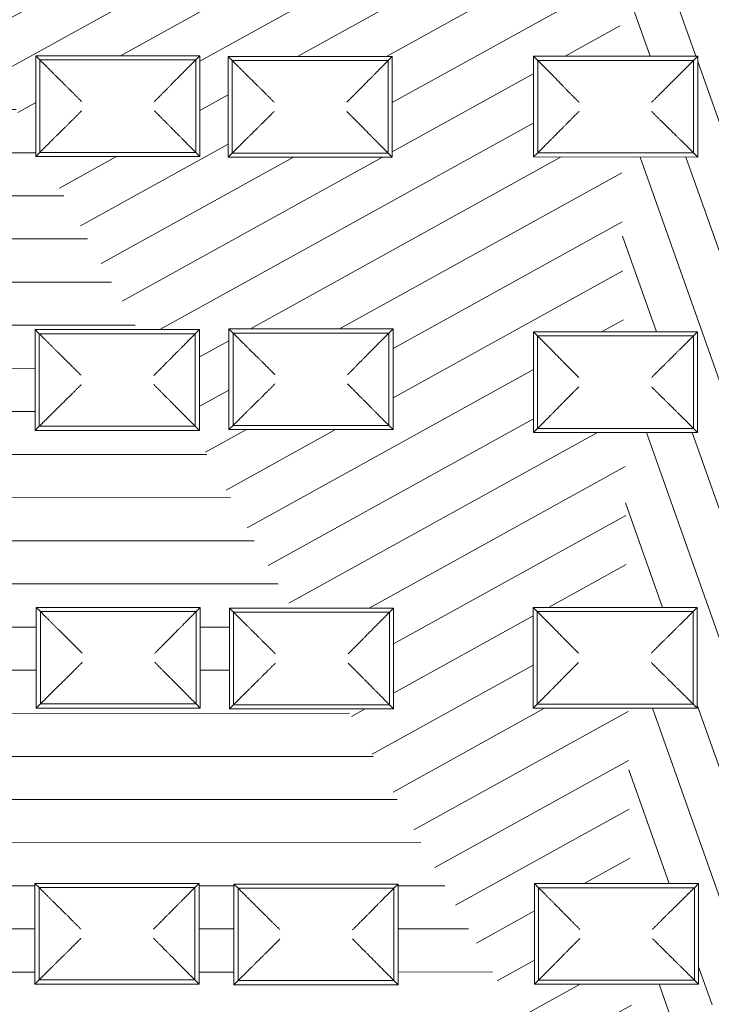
# Model space of a CAD drawing. Header units: metres. Extents: x 2 to 202, y -59 to 869.
# Tile 16 of 27: x 76 to 86, y -11 to 3. Entities that reach past the tile are written whole.
import ezdxf

# ---------------------------------------------------------------- set-up
doc = ezdxf.new("R2010")
doc.units = ezdxf.units.M
doc.header["$XCLIPFRAME"] = 2
for name, color, linetype, lineweight in [('A_Fenster', 45, 'Continuous', 5), ('A_Geschossdecken_Oberflächenschraffur', 7, 'Continuous', 5), ('A_Scan-Pixelbild', 213, 'Continuous', 5)]:
    doc.layers.add(name, color=color, linetype=linetype, lineweight=lineweight)
picture_1 = doc.add_image_def('image1.pdf', size_in_pixel=(2828, 1699))

# ---------------------------------------------------------------- blocks, each defined once
blk = doc.blocks.new('FE Dachkuppel rechteckig - 2320 x 1400-8069983-Dach')
at = {"layer": 'A_Fenster', "color": 250, "lineweight": 9}
for p, q in [((-20.046, -14.749), (-20.046, -13.289)), ((-20.046, -13.289), (-20.045, -13.289)), ((-20.045, -13.289), (-17.665, -13.289)), ((-20.045, -14.749), (-20.045, -13.289)), ((-20.045, -13.289), (-19.985, -13.349)), ((-19.985, -13.349), (-17.725, -13.349)), ((-19.985, -14.689), (-19.985, -13.349)), ((-17.725, -13.349), (-17.665, -13.289)), ((-17.725, -13.349), (-17.725, -14.689)), ((-17.665, -13.289), (-17.666, -13.289)), ((-17.665, -13.289), (-17.665, -14.749)), ((-19.985, -14.689), (-20.045, -14.749)), ((-17.725, -14.689), (-19.985, -14.689)), ((-17.725, -14.689), (-17.665, -14.749)), ((-20.045, -14.749), (-20.046, -14.749)), ((-17.665, -14.749), (-20.045, -14.749))]:
    blk.add_line(p, q, dxfattribs=at)
for points, knots in [([(-19.975, -13.359), (-19.954, -13.381), (-19.922, -13.412), (-19.88, -13.454), (-19.854, -13.48), (-19.833, -13.501), (-19.813, -13.521), (-19.788, -13.546), (-19.758, -13.575), (-19.72, -13.613), (-19.693, -13.639), (-19.676, -13.656)], [-1, -1, -1, -1, -0.8, -0.7, -0.6, -0.55, -0.5, -0.4, -0.3, -0.2, 0, 0, 0, 0]), ([(-18.03, -13.656), (-18.013, -13.639), (-17.987, -13.613), (-17.95, -13.575), (-17.923, -13.548), (-17.899, -13.523), (-17.876, -13.501), (-17.853, -13.478), (-17.83, -13.454), (-17.806, -13.431), (-17.775, -13.399), (-17.751, -13.375), (-17.735, -13.359)], [0, 0, 0, 0, 0.2, 0.3, 0.4, 0.475, 0.55, 0.625, 0.7, 0.775, 0.85, 1, 1, 1, 1]), ([(-19.676, -13.656), (-19.659, -13.673), (-19.632, -13.7), (-19.594, -13.738), (-19.555, -13.776), (-19.514, -13.817), (-19.472, -13.858), (-19.441, -13.89), (-19.409, -13.921), (-19.388, -13.943), (-19.377, -13.953)], [-1, -1, -1, -1, -0.8, -0.7, -0.6, -0.4, -0.3, -0.2, -0.1, 0, 0, 0, 0]), ([(-18.325, -13.953), (-18.315, -13.943), (-18.293, -13.921), (-18.262, -13.89), (-18.23, -13.858), (-18.189, -13.817), (-18.149, -13.776), (-18.111, -13.738), (-18.073, -13.7), (-18.047, -13.673), (-18.03, -13.656)], [0, 0, 0, 0, 0.1, 0.2, 0.3, 0.4, 0.6, 0.7, 0.8, 1, 1, 1, 1]), ([(-19.377, -14.085), (-19.388, -14.096), (-19.409, -14.117), (-19.441, -14.149), (-19.472, -14.18), (-19.514, -14.222), (-19.555, -14.262), (-19.594, -14.301), (-19.632, -14.339), (-19.659, -14.365), (-19.676, -14.382)], [0, 0, 0, 0, 0.1, 0.2, 0.3, 0.4, 0.6, 0.7, 0.8, 1, 1, 1, 1]), ([(-18.325, -14.085), (-18.315, -14.096), (-18.294, -14.117), (-18.262, -14.149), (-18.23, -14.18), (-18.189, -14.222), (-18.149, -14.262), (-18.111, -14.301), (-18.073, -14.339), (-18.047, -14.365), (-18.03, -14.382)], [0, 0, 0, 0, 0.1, 0.2, 0.3, 0.4, 0.6, 0.7, 0.8, 1, 1, 1, 1]), ([(-19.676, -14.382), (-19.693, -14.399), (-19.72, -14.426), (-19.758, -14.464), (-19.785, -14.49), (-19.81, -14.515), (-19.833, -14.538), (-19.856, -14.561), (-19.88, -14.584), (-19.903, -14.608), (-19.935, -14.639), (-19.959, -14.663), (-19.975, -14.679)], [0, 0, 0, 0, 0.2, 0.3, 0.4, 0.475, 0.55, 0.625, 0.7, 0.775, 0.85, 1, 1, 1, 1]), ([(-18.03, -14.382), (-18.014, -14.399), (-17.987, -14.426), (-17.95, -14.464), (-17.923, -14.49), (-17.899, -14.515), (-17.876, -14.538), (-17.853, -14.561), (-17.83, -14.584), (-17.807, -14.608), (-17.775, -14.639), (-17.751, -14.663), (-17.735, -14.679)], [0, 0, 0, 0, 0.2, 0.3, 0.4, 0.475, 0.55, 0.625, 0.7, 0.775, 0.85, 1, 1, 1, 1])]:
    blk.add_open_spline(points, degree=3, knots=knots, dxfattribs=at)
blk = doc.blocks.new('FE Dachkuppel rechteckig - 2320 x 1400-8069984-Dach')
at = {"layer": 'A_Fenster', "color": 250, "lineweight": 9}
for p, q in [((-17.238, -14.75), (-17.238, -13.29)), ((-17.238, -13.29), (-17.237, -13.29)), ((-17.237, -13.29), (-14.858, -13.29)), ((-17.237, -14.75), (-17.237, -13.29)), ((-17.237, -13.29), (-17.177, -13.35)), ((-17.177, -13.35), (-14.918, -13.35)), ((-17.177, -14.69), (-17.177, -13.35)), ((-14.918, -13.35), (-14.858, -13.29)), ((-14.918, -13.35), (-14.918, -14.69)), ((-14.858, -13.29), (-14.859, -13.29)), ((-14.858, -13.29), (-14.858, -14.75)), ((-17.177, -14.69), (-17.237, -14.75)), ((-14.918, -14.69), (-17.177, -14.69)), ((-14.918, -14.69), (-14.858, -14.75)), ((-17.237, -14.75), (-17.238, -14.75)), ((-14.858, -14.75), (-17.237, -14.75))]:
    blk.add_line(p, q, dxfattribs=at)
for points, knots in [([(-17.167, -13.36), (-17.146, -13.381), (-17.114, -13.413), (-17.072, -13.455), (-17.046, -13.481), (-17.026, -13.501), (-17.005, -13.522), (-16.98, -13.547), (-16.951, -13.576), (-16.913, -13.613), (-16.886, -13.64), (-16.868, -13.657)], [-1, -1, -1, -1, -0.8, -0.7, -0.6, -0.55, -0.5, -0.4, -0.3, -0.2, 0, 0, 0, 0]), ([(-15.223, -13.657), (-15.206, -13.64), (-15.18, -13.613), (-15.142, -13.576), (-15.116, -13.549), (-15.091, -13.524), (-15.069, -13.501), (-15.046, -13.478), (-15.022, -13.455), (-14.999, -13.432), (-14.968, -13.4), (-14.944, -13.376), (-14.928, -13.36)], [0, 0, 0, 0, 0.2, 0.3, 0.4, 0.475, 0.55, 0.625, 0.7, 0.775, 0.85, 1, 1, 1, 1]), ([(-16.868, -13.657), (-16.851, -13.674), (-16.824, -13.701), (-16.786, -13.739), (-16.747, -13.777), (-16.706, -13.818), (-16.665, -13.859), (-16.633, -13.891), (-16.601, -13.922), (-16.58, -13.944), (-16.57, -13.954)], [-1, -1, -1, -1, -0.8, -0.7, -0.6, -0.4, -0.3, -0.2, -0.1, 0, 0, 0, 0]), ([(-15.518, -13.954), (-15.507, -13.944), (-15.486, -13.922), (-15.454, -13.891), (-15.423, -13.859), (-15.382, -13.818), (-15.342, -13.777), (-15.303, -13.739), (-15.266, -13.701), (-15.24, -13.674), (-15.223, -13.657)], [0, 0, 0, 0, 0.1, 0.2, 0.3, 0.4, 0.6, 0.7, 0.8, 1, 1, 1, 1]), ([(-16.57, -14.086), (-16.58, -14.097), (-16.602, -14.118), (-16.633, -14.15), (-16.665, -14.181), (-16.706, -14.223), (-16.747, -14.263), (-16.786, -14.302), (-16.824, -14.339), (-16.851, -14.366), (-16.868, -14.383)], [0, 0, 0, 0, 0.1, 0.2, 0.3, 0.4, 0.6, 0.7, 0.8, 1, 1, 1, 1]), ([(-15.518, -14.086), (-15.507, -14.097), (-15.486, -14.118), (-15.454, -14.15), (-15.423, -14.181), (-15.382, -14.223), (-15.342, -14.263), (-15.303, -14.302), (-15.266, -14.339), (-15.239, -14.366), (-15.223, -14.383)], [0, 0, 0, 0, 0.1, 0.2, 0.3, 0.4, 0.6, 0.7, 0.8, 1, 1, 1, 1]), ([(-16.868, -14.383), (-16.886, -14.4), (-16.913, -14.427), (-16.951, -14.464), (-16.978, -14.491), (-17.003, -14.516), (-17.026, -14.539), (-17.049, -14.562), (-17.072, -14.585), (-17.096, -14.609), (-17.127, -14.64), (-17.151, -14.664), (-17.167, -14.68)], [0, 0, 0, 0, 0.2, 0.3, 0.4, 0.475, 0.55, 0.625, 0.7, 0.775, 0.85, 1, 1, 1, 1]), ([(-15.223, -14.383), (-15.206, -14.4), (-15.18, -14.427), (-15.142, -14.464), (-15.116, -14.491), (-15.091, -14.516), (-15.069, -14.539), (-15.046, -14.562), (-15.022, -14.585), (-14.999, -14.609), (-14.967, -14.64), (-14.944, -14.664), (-14.928, -14.68)], [0, 0, 0, 0, 0.2, 0.3, 0.4, 0.475, 0.55, 0.625, 0.7, 0.775, 0.85, 1, 1, 1, 1])]:
    blk.add_open_spline(points, degree=3, knots=knots, dxfattribs=at)
blk = doc.blocks.new('FE Dachkuppel rechteckig - 2320 x 1400-8069988-Dach')
at = {"layer": 'A_Fenster', "color": 250, "lineweight": 9}
for p, q in [((-20.043, 2.709), (-17.663, 2.709)), ((-20.043, 1.249), (-20.043, 2.709)), ((-20.043, 2.709), (-20.043, 2.709)), ((-20.043, 1.249), (-20.043, 2.709)), ((-20.043, 2.709), (-19.983, 2.649)), ((-19.983, 2.649), (-17.723, 2.649)), ((-19.983, 1.309), (-19.983, 2.649)), ((-17.723, 2.649), (-17.663, 2.709)), ((-17.723, 2.649), (-17.723, 1.309)), ((-17.663, 2.709), (-17.664, 2.709)), ((-17.663, 2.709), (-17.663, 1.249)), ((-19.983, 1.309), (-20.043, 1.249)), ((-17.723, 1.309), (-19.983, 1.309)), ((-17.723, 1.309), (-17.663, 1.249)), ((-17.663, 1.249), (-20.043, 1.249)), ((-20.043, 1.249), (-20.043, 1.249))]:
    blk.add_line(p, q, dxfattribs=at)
for points, knots in [([(-19.973, 2.639), (-19.951, 2.618), (-19.919, 2.586), (-19.877, 2.544), (-19.851, 2.518), (-19.831, 2.498), (-19.81, 2.477), (-19.785, 2.452), (-19.756, 2.423), (-19.718, 2.386), (-19.691, 2.359), (-19.674, 2.342)], [-1, -1, -1, -1, -0.8, -0.7, -0.6, -0.55, -0.5, -0.4, -0.3, -0.2, 0, 0, 0, 0]), ([(-18.028, 2.342), (-18.011, 2.359), (-17.985, 2.386), (-17.948, 2.423), (-17.921, 2.45), (-17.897, 2.475), (-17.874, 2.498), (-17.851, 2.521), (-17.828, 2.544), (-17.804, 2.568), (-17.773, 2.599), (-17.749, 2.623), (-17.733, 2.639)], [0, 0, 0, 0, 0.2, 0.3, 0.4, 0.475, 0.55, 0.625, 0.7, 0.775, 0.85, 1, 1, 1, 1]), ([(-19.674, 2.342), (-19.657, 2.325), (-19.63, 2.298), (-19.591, 2.261), (-19.552, 2.222), (-19.512, 2.181), (-19.47, 2.14), (-19.439, 2.108), (-19.407, 2.077), (-19.386, 2.056), (-19.375, 2.045)], [-1, -1, -1, -1, -0.8, -0.7, -0.6, -0.4, -0.3, -0.2, -0.1, 0, 0, 0, 0]), ([(-18.323, 2.045), (-18.312, 2.055), (-18.291, 2.077), (-18.26, 2.108), (-18.228, 2.14), (-18.187, 2.181), (-18.147, 2.222), (-18.108, 2.261), (-18.071, 2.298), (-18.045, 2.325), (-18.028, 2.342)], [0, 0, 0, 0, 0.1, 0.2, 0.3, 0.4, 0.6, 0.7, 0.8, 1, 1, 1, 1]), ([(-19.375, 1.913), (-19.386, 1.902), (-19.407, 1.881), (-19.439, 1.849), (-19.47, 1.818), (-19.512, 1.776), (-19.552, 1.736), (-19.591, 1.697), (-19.63, 1.66), (-19.656, 1.633), (-19.674, 1.616)], [0, 0, 0, 0, 0.1, 0.2, 0.3, 0.4, 0.6, 0.7, 0.8, 1, 1, 1, 1]), ([(-18.323, 1.913), (-18.313, 1.902), (-18.291, 1.881), (-18.26, 1.849), (-18.228, 1.818), (-18.187, 1.776), (-18.147, 1.736), (-18.108, 1.697), (-18.071, 1.66), (-18.045, 1.633), (-18.028, 1.616)], [0, 0, 0, 0, 0.1, 0.2, 0.3, 0.4, 0.6, 0.7, 0.8, 1, 1, 1, 1]), ([(-19.674, 1.616), (-19.691, 1.599), (-19.718, 1.572), (-19.756, 1.535), (-19.783, 1.508), (-19.808, 1.483), (-19.831, 1.46), (-19.854, 1.437), (-19.877, 1.414), (-19.901, 1.39), (-19.933, 1.359), (-19.957, 1.335), (-19.973, 1.319)], [0, 0, 0, 0, 0.2, 0.3, 0.4, 0.475, 0.55, 0.625, 0.7, 0.775, 0.85, 1, 1, 1, 1]), ([(-18.028, 1.616), (-18.011, 1.599), (-17.985, 1.572), (-17.948, 1.535), (-17.921, 1.508), (-17.897, 1.483), (-17.874, 1.46), (-17.851, 1.437), (-17.828, 1.414), (-17.804, 1.39), (-17.773, 1.359), (-17.749, 1.335), (-17.733, 1.319)], [0, 0, 0, 0, 0.2, 0.3, 0.4, 0.475, 0.55, 0.625, 0.7, 0.775, 0.85, 1, 1, 1, 1])]:
    blk.add_open_spline(points, degree=3, knots=knots, dxfattribs=at)
blk = doc.blocks.new('FE Dachkuppel rechteckig - 2320 x 1400-V13-Dach')
at = {"layer": 'A_Fenster', "color": 250, "lineweight": 9}
for p, q in [((-12.813, -9.287), (-10.433, -9.287)), ((-12.812, -9.287), (-12.813, -9.287)), ((-12.813, -10.747), (-12.813, -9.287)), ((-12.813, -9.287), (-12.753, -9.347)), ((-12.753, -9.347), (-10.493, -9.347)), ((-12.753, -10.687), (-12.753, -9.347)), ((-10.493, -9.347), (-10.433, -9.287)), ((-10.493, -9.347), (-10.493, -10.687)), ((-10.433, -9.287), (-10.432, -9.287)), ((-10.433, -9.287), (-10.433, -10.747)), ((-10.432, -10.747), (-10.432, -9.287)), ((-12.753, -10.687), (-12.813, -10.747)), ((-10.493, -10.687), (-12.753, -10.687)), ((-10.493, -10.687), (-10.433, -10.747)), ((-10.433, -10.747), (-12.813, -10.747)), ((-10.433, -10.747), (-10.432, -10.747))]:
    blk.add_line(p, q, dxfattribs=at)
for points, knots in [([(-12.743, -9.357), (-12.721, -9.378), (-12.69, -9.41), (-12.648, -9.452), (-12.622, -9.478), (-12.602, -9.498), (-12.582, -9.519), (-12.557, -9.544), (-12.528, -9.573), (-12.491, -9.61), (-12.465, -9.637), (-12.448, -9.654)], [-1, -1, -1, -1, -0.8, -0.7, -0.6, -0.55, -0.5, -0.4, -0.3, -0.2, 0, 0, 0, 0]), ([(-10.803, -9.654), (-10.785, -9.637), (-10.758, -9.61), (-10.72, -9.573), (-10.693, -9.546), (-10.668, -9.521), (-10.645, -9.498), (-10.622, -9.475), (-10.598, -9.452), (-10.575, -9.429), (-10.543, -9.397), (-10.519, -9.373), (-10.503, -9.357)], [0, 0, 0, 0, 0.2, 0.3, 0.4, 0.475, 0.55, 0.625, 0.7, 0.775, 0.85, 1, 1, 1, 1]), ([(-12.448, -9.654), (-12.431, -9.671), (-12.405, -9.698), (-12.368, -9.735), (-12.33, -9.774), (-12.29, -9.815), (-12.248, -9.856), (-12.217, -9.888), (-12.185, -9.919), (-12.164, -9.94), (-12.154, -9.951)], [-1, -1, -1, -1, -0.8, -0.7, -0.6, -0.4, -0.3, -0.2, -0.1, 0, 0, 0, 0]), ([(-11.102, -9.951), (-11.091, -9.941), (-11.07, -9.919), (-11.038, -9.888), (-11.007, -9.856), (-10.965, -9.815), (-10.924, -9.774), (-10.885, -9.735), (-10.847, -9.698), (-10.82, -9.671), (-10.803, -9.654)], [0, 0, 0, 0, 0.1, 0.2, 0.3, 0.4, 0.6, 0.7, 0.8, 1, 1, 1, 1]), ([(-12.154, -10.083), (-12.164, -10.094), (-12.185, -10.115), (-12.217, -10.147), (-12.248, -10.178), (-12.29, -10.22), (-12.33, -10.26), (-12.368, -10.299), (-12.405, -10.336), (-12.431, -10.363), (-12.448, -10.38)], [0, 0, 0, 0, 0.1, 0.2, 0.3, 0.4, 0.6, 0.7, 0.8, 1, 1, 1, 1]), ([(-11.102, -10.083), (-11.091, -10.094), (-11.07, -10.115), (-11.038, -10.147), (-11.007, -10.178), (-10.965, -10.22), (-10.924, -10.26), (-10.885, -10.299), (-10.847, -10.336), (-10.82, -10.363), (-10.803, -10.38)], [0, 0, 0, 0, 0.1, 0.2, 0.3, 0.4, 0.6, 0.7, 0.8, 1, 1, 1, 1]), ([(-12.448, -10.38), (-12.465, -10.397), (-12.491, -10.424), (-12.528, -10.461), (-12.555, -10.488), (-12.579, -10.513), (-12.602, -10.536), (-12.625, -10.559), (-12.648, -10.582), (-12.671, -10.606), (-12.703, -10.637), (-12.727, -10.661), (-12.743, -10.677)], [0, 0, 0, 0, 0.2, 0.3, 0.4, 0.475, 0.55, 0.625, 0.7, 0.775, 0.85, 1, 1, 1, 1]), ([(-10.803, -10.38), (-10.785, -10.397), (-10.758, -10.424), (-10.72, -10.461), (-10.693, -10.488), (-10.668, -10.513), (-10.645, -10.536), (-10.622, -10.559), (-10.598, -10.582), (-10.575, -10.606), (-10.543, -10.637), (-10.519, -10.661), (-10.503, -10.677)], [0, 0, 0, 0, 0.2, 0.3, 0.4, 0.475, 0.55, 0.625, 0.7, 0.775, 0.85, 1, 1, 1, 1])]:
    blk.add_open_spline(points, degree=3, knots=knots, dxfattribs=at)
blk = doc.blocks.new('FE Dachkuppel rechteckig - 2320 x 1400-V16-Dach')
at = {"layer": 'A_Fenster', "color": 250, "lineweight": 9}
for p, q in [((-12.831, -5.286), (-10.452, -5.286)), ((-12.83, -5.286), (-12.831, -5.286)), ((-12.831, -6.746), (-12.831, -5.286)), ((-12.831, -5.286), (-12.771, -5.346)), ((-12.771, -5.346), (-10.512, -5.346)), ((-12.771, -6.686), (-12.771, -5.346)), ((-10.512, -5.346), (-10.452, -5.286)), ((-10.512, -5.346), (-10.512, -6.686)), ((-10.452, -5.286), (-10.451, -5.286)), ((-10.452, -5.286), (-10.452, -6.746)), ((-10.451, -6.746), (-10.451, -5.286)), ((-12.771, -6.686), (-12.831, -6.746)), ((-10.512, -6.686), (-12.771, -6.686)), ((-10.512, -6.686), (-10.452, -6.746)), ((-10.452, -6.746), (-12.831, -6.746)), ((-10.452, -6.746), (-10.451, -6.746))]:
    blk.add_line(p, q, dxfattribs=at)
for points, knots in [([(-12.761, -5.356), (-12.74, -5.377), (-12.708, -5.409), (-12.666, -5.451), (-12.641, -5.477), (-12.62, -5.497), (-12.6, -5.517), (-12.576, -5.542), (-12.547, -5.571), (-12.51, -5.609), (-12.483, -5.636), (-12.467, -5.653)], [-1, -1, -1, -1, -0.8, -0.7, -0.6, -0.55, -0.5, -0.4, -0.3, -0.2, 0, 0, 0, 0]), ([(-10.821, -5.653), (-10.804, -5.636), (-10.777, -5.609), (-10.739, -5.571), (-10.712, -5.545), (-10.687, -5.52), (-10.664, -5.497), (-10.64, -5.474), (-10.617, -5.451), (-10.593, -5.427), (-10.562, -5.396), (-10.538, -5.372), (-10.522, -5.356)], [0, 0, 0, 0, 0.2, 0.3, 0.4, 0.475, 0.55, 0.625, 0.7, 0.775, 0.85, 1, 1, 1, 1]), ([(-12.467, -5.653), (-12.45, -5.67), (-12.424, -5.697), (-12.387, -5.734), (-12.348, -5.773), (-12.308, -5.813), (-12.267, -5.855), (-12.236, -5.886), (-12.204, -5.918), (-12.183, -5.939), (-12.172, -5.95)], [-1, -1, -1, -1, -0.8, -0.7, -0.6, -0.4, -0.3, -0.2, -0.1, 0, 0, 0, 0]), ([(-11.12, -5.95), (-11.11, -5.939), (-11.088, -5.918), (-11.057, -5.886), (-11.025, -5.855), (-10.984, -5.813), (-10.943, -5.773), (-10.904, -5.734), (-10.865, -5.697), (-10.838, -5.67), (-10.821, -5.653)], [0, 0, 0, 0, 0.1, 0.2, 0.3, 0.4, 0.6, 0.7, 0.8, 1, 1, 1, 1]), ([(-12.172, -6.082), (-12.183, -6.093), (-12.204, -6.114), (-12.236, -6.145), (-12.267, -6.177), (-12.308, -6.218), (-12.348, -6.259), (-12.387, -6.298), (-12.424, -6.335), (-12.45, -6.362), (-12.467, -6.379)], [0, 0, 0, 0, 0.1, 0.2, 0.3, 0.4, 0.6, 0.7, 0.8, 1, 1, 1, 1]), ([(-11.12, -6.082), (-11.11, -6.093), (-11.089, -6.114), (-11.057, -6.145), (-11.025, -6.177), (-10.984, -6.218), (-10.943, -6.259), (-10.904, -6.298), (-10.866, -6.335), (-10.838, -6.362), (-10.821, -6.379)], [0, 0, 0, 0, 0.1, 0.2, 0.3, 0.4, 0.6, 0.7, 0.8, 1, 1, 1, 1]), ([(-12.467, -6.379), (-12.483, -6.396), (-12.51, -6.423), (-12.547, -6.46), (-12.573, -6.487), (-12.598, -6.512), (-12.62, -6.534), (-12.643, -6.557), (-12.666, -6.581), (-12.69, -6.604), (-12.721, -6.636), (-12.745, -6.66), (-12.761, -6.676)], [0, 0, 0, 0, 0.2, 0.3, 0.4, 0.475, 0.55, 0.625, 0.7, 0.775, 0.85, 1, 1, 1, 1]), ([(-10.821, -6.379), (-10.804, -6.396), (-10.777, -6.423), (-10.739, -6.46), (-10.712, -6.487), (-10.687, -6.512), (-10.664, -6.534), (-10.64, -6.557), (-10.617, -6.581), (-10.593, -6.604), (-10.562, -6.636), (-10.538, -6.66), (-10.522, -6.676)], [0, 0, 0, 0, 0.2, 0.3, 0.4, 0.475, 0.55, 0.625, 0.7, 0.775, 0.85, 1, 1, 1, 1])]:
    blk.add_open_spline(points, degree=3, knots=knots, dxfattribs=at)
blk = doc.blocks.new('FE Dachkuppel rechteckig - 2320 x 1400-V21-Dach')
at = {"layer": 'A_Fenster', "color": 250, "lineweight": 9}
for p, q in [((-12.823, 2.703), (-12.824, 2.702)), ((-12.824, 2.702), (-10.445, 2.702)), ((-12.824, 1.243), (-12.824, 2.702)), ((-12.824, 2.702), (-12.764, 2.642)), ((-10.444, 2.702), (-12.823, 2.703)), ((-12.764, 2.642), (-10.505, 2.642)), ((-12.764, 1.302), (-12.764, 2.642)), ((-10.505, 2.642), (-10.445, 2.702)), ((-10.505, 2.642), (-10.505, 1.302)), ((-10.445, 2.702), (-10.444, 2.702)), ((-10.445, 2.702), (-10.445, 1.242)), ((-10.443, 1.243), (-10.444, 2.702)), ((-12.764, 1.302), (-12.824, 1.243)), ((-10.505, 1.302), (-12.764, 1.302)), ((-10.505, 1.302), (-10.445, 1.242)), ((-10.445, 1.242), (-12.824, 1.243)), ((-10.445, 1.242), (-10.443, 1.243))]:
    blk.add_line(p, q, dxfattribs=at)
for points, knots in [([(-12.754, 2.632), (-12.733, 2.611), (-12.701, 2.579), (-12.659, 2.537), (-12.634, 2.511), (-12.613, 2.491), (-12.593, 2.47), (-12.569, 2.445), (-12.54, 2.416), (-12.503, 2.378), (-12.477, 2.351), (-12.46, 2.334)], [-1, -1, -1, -1, -0.8, -0.7, -0.6, -0.55, -0.5, -0.4, -0.3, -0.2, 0, 0, 0, 0]), ([(-10.815, 2.333), (-10.797, 2.35), (-10.77, 2.377), (-10.732, 2.415), (-10.705, 2.442), (-10.68, 2.467), (-10.657, 2.49), (-10.634, 2.513), (-10.61, 2.537), (-10.586, 2.56), (-10.555, 2.592), (-10.531, 2.616), (-10.515, 2.632)], [0, 0, 0, 0, 0.2, 0.3, 0.4, 0.475, 0.55, 0.625, 0.7, 0.775, 0.85, 1, 1, 1, 1]), ([(-12.46, 2.334), (-12.443, 2.316), (-12.417, 2.289), (-12.38, 2.251), (-12.342, 2.212), (-12.302, 2.172), (-12.26, 2.13), (-12.229, 2.099), (-12.198, 2.067), (-12.176, 2.046), (-12.166, 2.035)], [-1, -1, -1, -1, -0.8, -0.7, -0.6, -0.4, -0.3, -0.2, -0.1, 0, 0, 0, 0]), ([(-11.114, 2.035), (-11.103, 2.045), (-11.082, 2.067), (-11.051, 2.098), (-11.019, 2.13), (-10.977, 2.171), (-10.937, 2.212), (-10.897, 2.251), (-10.859, 2.289), (-10.832, 2.316), (-10.815, 2.333)], [0, 0, 0, 0, 0.1, 0.2, 0.3, 0.4, 0.6, 0.7, 0.8, 1, 1, 1, 1]), ([(-12.166, 1.903), (-12.176, 1.892), (-12.198, 1.871), (-12.229, 1.84), (-12.26, 1.808), (-12.302, 1.767), (-12.342, 1.727), (-12.38, 1.688), (-12.417, 1.651), (-12.443, 1.625), (-12.46, 1.608)], [0, 0, 0, 0, 0.1, 0.2, 0.3, 0.4, 0.6, 0.7, 0.8, 1, 1, 1, 1]), ([(-11.114, 1.903), (-11.103, 1.892), (-11.082, 1.871), (-11.05, 1.839), (-11.019, 1.808), (-10.977, 1.767), (-10.936, 1.726), (-10.897, 1.688), (-10.859, 1.651), (-10.832, 1.624), (-10.814, 1.607)], [0, 0, 0, 0, 0.1, 0.2, 0.3, 0.4, 0.6, 0.7, 0.8, 1, 1, 1, 1]), ([(-12.46, 1.608), (-12.476, 1.591), (-12.503, 1.565), (-12.54, 1.527), (-12.566, 1.501), (-12.591, 1.476), (-12.613, 1.453), (-12.636, 1.431), (-12.659, 1.407), (-12.683, 1.384), (-12.714, 1.352), (-12.738, 1.328), (-12.754, 1.312)], [0, 0, 0, 0, 0.2, 0.3, 0.4, 0.475, 0.55, 0.625, 0.7, 0.775, 0.85, 1, 1, 1, 1]), ([(-10.814, 1.607), (-10.797, 1.59), (-10.77, 1.564), (-10.732, 1.527), (-10.705, 1.5), (-10.68, 1.476), (-10.657, 1.453), (-10.633, 1.43), (-10.61, 1.407), (-10.586, 1.383), (-10.555, 1.352), (-10.531, 1.328), (-10.515, 1.312)], [0, 0, 0, 0, 0.2, 0.3, 0.4, 0.475, 0.55, 0.625, 0.7, 0.775, 0.85, 1, 1, 1, 1])]:
    blk.add_open_spline(points, degree=3, knots=knots, dxfattribs=at)

msp = doc.modelspace()

# ---------------------------------------------------------------- hatches: boundary and pattern name
at = {"layer": 'A_Geschossdecken_Oberflächenschraffur'}
h = msp.add_hatch(dxfattribs=at)
h.set_pattern_fill('FP_14', color=10, style=0, pattern_type=2)
h.set_pattern_definition([(0.014, (67.9872, -5.573), (-0.000153, 0.625), [])])
h.paths.add_polyline_path([(68.218, -27.916), (71.024, -25.673), (71.025, -25.506), (71.233, -25.506), (74.681, -22.75), (73.777, -22.75), (73.778, -21.29), (76.157, -21.29), (76.157, -21.57), (79.702, -18.736), (79.394, -18.736), (79.395, -17.276), (81.529, -17.276), (85.27, -14.286), (81.108, -6.755), (79.403, -6.755), (79.403, -5.295), (80.303, -5.295), (78.88, -2.72), (76.586, -2.72), (76.587, -1.26), (78.074, -1.26), (76.687, 1.249), (76.594, 1.249), (76.594, 1.418), (76.17, 2.185), (76.17, 1.261), (75.19, 1.261), (75.191, 2.721), (75.874, 2.721), (74.459, 5.282), (73.79, 5.282), (73.79, 6.494), (72.256, 9.269), (70.996, 9.269), (70.997, 10.729), (71.45, 10.729), (68.218, 16.578), (68.218, -27.701)], flags=0)
h.paths.add_polyline_path([(71.003, -22.735), (70.992, -22.735), (70.993, -21.275), (73.372, -21.275), (73.372, -22.735), (71.02, -22.735)], flags=0)
h.paths.add_polyline_path([(73.802, -18.755), (73.786, -18.755), (73.787, -17.295), (76.166, -17.295), (76.166, -18.755), (73.807, -18.755)], flags=0)
h.paths.add_polyline_path([(70.986, -18.745), (70.985, -18.745), (70.986, -17.285), (73.366, -17.285), (73.365, -18.745), (70.986, -18.745)], flags=0)
h.paths.add_polyline_path([(76.61, -18.744), (76.587, -18.743), (76.588, -17.283), (78.968, -17.284), (78.968, -18.744), (76.648, -18.744)], flags=0)
h.paths.add_polyline_path([(70.989, -14.766), (70.988, -14.766), (70.989, -13.306), (73.369, -13.306), (73.369, -14.766), (70.989, -14.766)], flags=0)
h.paths.add_polyline_path([(73.802, -14.753), (73.779, -14.753), (73.78, -13.293), (76.16, -13.293), (76.16, -14.753), (73.807, -14.753)], flags=0)
h.paths.add_polyline_path([(79.4, -14.75), (79.399, -14.75), (79.4, -13.29), (81.779, -13.29), (81.779, -14.75), (79.427, -14.75)], flags=0)
h.paths.add_polyline_path([(76.592, -14.749), (76.592, -14.749), (76.592, -13.289), (78.972, -13.289), (78.972, -14.749), (76.62, -14.749)], flags=0)
h.paths.add_polyline_path([(84.574, -14.592), (84.499, -14.598), (84.425, -14.592), (84.352, -14.573), (84.283, -14.543), (84.216, -14.498), (84.162, -14.448), (84.117, -14.389), (84.082, -14.324), (84.058, -14.253), (84.046, -14.18), (84.046, -14.105), (84.058, -14.031), (84.083, -13.96), (84.119, -13.894), (84.17, -13.83), (84.224, -13.781), (84.286, -13.741), (84.352, -13.712), (84.425, -13.694), (84.5, -13.688), (84.575, -13.694), (84.648, -13.713), (84.717, -13.743), (84.783, -13.787), (84.835, -13.835), (84.882, -13.896), (84.918, -13.962), (84.942, -14.034), (84.953, -14.105), (84.953, -14.183), (84.941, -14.256), (84.915, -14.328), (84.88, -14.392), (84.83, -14.455), (84.778, -14.503), (84.715, -14.544), (84.647, -14.573), (84.575, -14.592), (84.604, -14.592)], flags=0)
h.paths.add_polyline_path([(79.469, -10.754), (79.468, -10.754), (79.469, -9.294), (81.849, -9.294), (81.849, -10.754), (79.497, -10.754)], flags=0)
h.paths.add_polyline_path([(76.605, -10.744), (76.582, -10.744), (76.583, -9.284), (78.962, -9.284), (78.962, -10.744), (76.611, -10.744)], flags=0)
h.paths.add_polyline_path([(71.002, -10.743), (71.001, -10.743), (71.002, -9.283), (73.381, -9.283), (73.381, -10.743), (71.002, -10.743)], flags=0)
h.paths.add_polyline_path([(73.767, -10.739), (73.766, -10.739), (73.767, -9.279), (76.147, -9.279), (76.147, -10.739), (73.767, -10.739)], flags=0)
h.paths.add_polyline_path([(73.804, -6.754), (73.782, -6.754), (73.782, -5.294), (76.162, -5.294), (76.162, -6.754), (73.81, -6.754)], flags=0)
h.paths.add_polyline_path([(76.602, -6.745), (76.601, -6.745), (76.602, -5.285), (78.981, -5.285), (78.981, -6.745), (76.63, -6.745)], flags=0)
h.paths.add_polyline_path([(70.983, -6.745), (70.982, -6.745), (70.983, -5.285), (73.362, -5.285), (73.362, -6.745), (71.005, -6.745)], flags=0)
h.paths.add_polyline_path([(71.054, -2.76), (71.054, -2.759), (71.055, -1.299), (73.664, -1.3), (73.664, -2.759), (71.055, -2.76)], flags=0)
h.paths.add_polyline_path([(75.236, -2.706), (75.197, -2.706), (75.198, -1.246), (76.178, -1.246), (76.178, -2.706), (75.258, -2.706)], flags=0)
h.paths.add_polyline_path([(71.05, 1.272), (71.049, 1.272), (71.05, 2.732), (73.66, 2.732), (73.66, 1.272), (71.05, 1.272)], flags=0)
h.paths.add_polyline_path([(71.005, 5.28), (71.004, 5.28), (71.005, 6.74), (73.384, 6.74), (73.384, 5.28), (71.032, 5.28)], flags=0)
h.paths.add_polyline_path([(67.998, 16.922), (68.023, 16.931), (67.998, 16.976)], flags=0)
h = msp.add_hatch(dxfattribs=at)
h.set_pattern_fill('FP_18', color=10, style=0, pattern_type=2)
h.set_pattern_definition([(28.933, (76.6282, 1.334), (-0.302367, 0.546991), [])])
h.paths.add_polyline_path([(85.27, -14.286), (85.228, -10.747), (83.825, -10.747), (83.826, -9.287), (85.211, -9.287), (85.181, -6.746), (83.806, -6.746), (83.807, -5.286), (85.164, -5.286), (85.134, -2.751), (83.811, -2.751), (83.812, -1.291), (85.117, -1.291), (85.087, 1.242), (83.814, 1.243), (83.814, 2.703), (85.07, 2.703), (85.039, 5.257), (83.805, 5.257), (83.806, 6.718), (85.022, 6.718), (84.959, 12.113), (84.475, 12.252), (84.506, 12.193), (84.531, 12.122), (84.543, 12.048), (84.543, 11.973), (84.529, 11.895), (84.503, 11.823), (84.469, 11.761), (84.421, 11.701), (84.367, 11.651), (84.304, 11.61), (84.236, 11.58), (84.163, 11.562), (84.088, 11.556), (84.013, 11.562), (83.941, 11.58), (83.869, 11.612), (83.804, 11.656), (83.751, 11.706), (83.706, 11.765), (83.671, 11.83), (83.647, 11.901), (83.635, 11.973), (83.635, 12.048), (83.647, 12.122), (83.672, 12.194), (83.707, 12.26), (83.759, 12.324), (83.809, 12.37), (83.873, 12.412), (83.89, 12.419), (80.945, 13.264), (79.392, 13.264), (79.392, 13.709), (78.976, 13.828), (78.976, 13.265), (76.596, 13.265), (76.596, 14.511), (76.177, 14.631), (76.177, 13.269), (73.797, 13.269), (73.798, 14.729), (75.835, 14.729), (68.575, 16.811), (68.218, 16.682), (68.218, 16.578), (71.45, 10.729), (73.376, 10.729), (73.376, 9.269), (72.256, 9.269), (73.79, 6.494), (73.79, 6.742), (76.17, 6.742), (76.17, 5.282), (74.459, 5.282), (75.874, 2.721), (76.17, 2.721), (76.17, 2.185), (76.594, 1.418), (76.595, 2.709), (78.974, 2.709), (78.974, 1.249), (76.687, 1.249), (78.074, -1.26), (78.966, -1.26), (78.966, -2.72), (78.88, -2.72), (80.304, -5.295), (81.783, -5.295), (81.783, -6.755), (81.109, -6.755), (85.267, -14.281)], flags=0)
h.paths.add_polyline_path([(79.396, -2.709), (79.395, -2.709), (79.396, -1.249), (81.776, -1.249), (81.776, -2.709), (79.434, -2.709)], flags=0)
h.paths.add_polyline_path([(79.385, 1.239), (79.384, 1.239), (79.385, 2.699), (81.764, 2.699), (81.764, 1.239), (79.413, 1.239)], flags=0)
h.paths.add_polyline_path([(79.385, 5.27), (79.384, 5.27), (79.385, 6.73), (81.764, 6.73), (81.764, 5.27), (79.407, 5.27)], flags=0)
h.paths.add_polyline_path([(76.598, 5.276), (76.597, 5.276), (76.598, 6.736), (78.977, 6.736), (78.977, 5.276), (76.62, 5.276)], flags=0)
h.paths.add_polyline_path([(76.626, 9.262), (76.603, 9.262), (76.603, 10.722), (78.983, 10.722), (78.983, 9.262), (76.631, 9.262)], flags=0)
h.paths.add_polyline_path([(73.845, 9.269), (73.784, 9.269), (73.785, 10.729), (76.164, 10.728), (76.164, 9.269), (75.067, 9.269)], flags=0)
h.paths.add_polyline_path([(79.462, 9.272), (79.401, 9.272), (79.402, 10.732), (81.782, 10.732), (81.782, 9.272), (80.124, 9.272)], flags=0)
h.paths.add_polyline_path([(84.531, 9.348), (84.456, 9.354), (84.379, 9.374), (84.312, 9.405), (84.247, 9.448), (84.193, 9.499), (84.148, 9.557), (84.113, 9.623), (84.089, 9.694), (84.077, 9.766), (84.077, 9.841), (84.09, 9.915), (84.114, 9.986), (84.151, 10.053), (84.201, 10.116), (84.251, 10.162), (84.315, 10.204), (84.384, 10.234), (84.46, 10.253), (84.532, 10.259), (84.61, 10.252), (84.682, 10.233), (84.75, 10.203), (84.815, 10.159), (84.87, 10.108), (84.913, 10.052), (84.949, 9.986), (84.973, 9.915), (84.985, 9.841), (84.985, 9.765), (84.971, 9.688), (84.945, 9.615), (84.909, 9.549), (84.864, 9.493), (84.81, 9.444), (84.746, 9.403), (84.678, 9.373), (84.605, 9.354), (84.58, 9.352)], flags=0)
h.paths.add_polyline_path([(70.993, 13.273), (70.992, 13.273), (70.993, 14.733), (73.373, 14.733), (73.373, 13.273), (71.025, 13.273)], flags=0)
h.paths.add_polyline_path([(68.023, 16.931), (68.082, 16.952), (67.998, 16.976)], flags=0)
h = msp.add_hatch(dxfattribs=at)
h.set_pattern_fill('FP_16', color=10, style=0, pattern_type=2)
h.set_pattern_definition([(109.529, (86.3042, 2.311), (-0.589045, -0.208927), [])])
h.paths.add_polyline_path([(85.27, -14.286), (86.653, -10.317), (86.653, -9.282), (87.014, -9.282), (87.898, -6.744), (86.641, -6.744), (86.641, -5.284), (88.407, -5.284), (89.461, -2.259), (89.461, -1.29), (89.799, -1.29), (90.685, 1.254), (89.472, 1.254), (89.472, 2.714), (91.194, 2.714), (92.292, 5.866), (92.292, 6.718), (92.589, 6.718), (93.61, 9.649), (93.598, 9.685), (93.586, 9.758), (93.586, 9.833), (93.598, 9.908), (93.623, 9.979), (93.658, 10.045), (93.71, 10.109), (93.764, 10.158), (93.794, 10.177), (94.05, 10.912), (94.025, 10.906), (93.951, 10.9), (93.876, 10.906), (93.803, 10.924), (93.735, 10.955), (93.667, 11), (93.614, 11.05), (93.569, 11.109), (93.534, 11.174), (93.51, 11.244), (93.498, 11.317), (93.498, 11.393), (93.51, 11.467), (93.535, 11.538), (93.57, 11.604), (93.621, 11.668), (93.676, 11.717), (93.738, 11.757), (93.807, 11.786), (93.876, 11.804), (93.952, 11.81), (94.03, 11.803), (94.102, 11.784), (94.172, 11.753), (94.235, 11.711), (94.287, 11.663), (94.304, 11.641), (95.811, 15.964), (85.839, 12.425), (85.893, 12.438), (85.965, 12.444), (86.043, 12.437), (86.115, 12.419), (86.183, 12.389), (86.248, 12.345), (86.303, 12.293), (86.346, 12.237), (86.383, 12.167), (86.406, 12.1), (86.418, 12.026), (86.418, 11.951), (86.404, 11.873), (86.378, 11.8), (86.342, 11.735), (86.297, 11.678), (86.242, 11.629), (86.179, 11.588), (86.111, 11.558), (86.038, 11.54), (85.963, 11.534), (85.889, 11.54), (85.816, 11.558), (85.745, 11.59), (85.679, 11.634), (85.626, 11.684), (85.581, 11.743), (85.546, 11.808), (85.522, 11.879), (85.51, 11.955), (85.51, 12.027), (85.522, 12.1), (85.547, 12.171), (85.587, 12.243), (85.634, 12.301), (85.684, 12.348), (85.748, 12.39), (85.782, 12.405), (84.959, 12.113), (85.023, 6.717), (86.185, 6.717), (86.184, 5.257), (85.04, 5.257), (85.07, 2.703), (86.193, 2.702), (86.193, 1.242), (85.087, 1.242), (85.117, -1.291), (86.191, -1.291), (86.191, -2.751), (85.134, -2.751), (85.164, -5.286), (86.186, -5.286), (86.185, -6.746), (85.181, -6.746), (85.212, -9.287), (86.205, -9.287), (86.204, -10.747), (85.228, -10.747), (85.27, -14.281)], flags=0)
h.paths.add_polyline_path([(88.996, -2.746), (86.638, -2.746), (86.639, -1.285), (89.018, -1.286), (89.017, -2.746)], flags=0)
h.paths.add_polyline_path([(89.021, 1.225), (86.642, 1.226), (86.643, 2.686), (89.022, 2.686), (89.022, 1.226)], flags=0)
h.paths.add_polyline_path([(91.846, 5.263), (89.466, 5.263), (89.467, 6.724), (91.847, 6.723), (91.847, 5.263)], flags=0)
h.paths.add_polyline_path([(89.028, 5.265), (86.649, 5.265), (86.65, 6.726), (89.029, 6.725), (89.029, 5.265)], flags=0)
h.paths.add_polyline_path([(92.122, 9.345), (92.047, 9.351), (91.975, 9.369), (91.906, 9.399), (91.839, 9.445), (91.785, 9.495), (91.74, 9.554), (91.705, 9.619), (91.681, 9.689), (91.669, 9.762), (91.669, 9.837), (91.681, 9.911), (91.706, 9.982), (91.742, 10.048), (91.793, 10.112), (91.847, 10.161), (91.909, 10.201), (91.977, 10.231), (92.047, 10.248), (92.128, 10.254), (92.199, 10.248), (92.271, 10.23), (92.345, 10.197), (92.407, 10.155), (92.458, 10.108), (92.504, 10.048), (92.54, 9.982), (92.565, 9.911), (92.577, 9.837), (92.577, 9.762), (92.563, 9.684), (92.537, 9.611), (92.503, 9.549), (92.453, 9.487), (92.399, 9.438), (92.337, 9.398), (92.269, 9.369), (92.197, 9.351), (92.163, 9.348)], flags=0)
h.paths.add_polyline_path([(86.436, 9.348), (86.361, 9.354), (86.289, 9.373), (86.217, 9.405), (86.152, 9.449), (86.099, 9.499), (86.054, 9.558), (86.018, 9.626), (85.995, 9.694), (85.983, 9.766), (85.983, 9.841), (85.995, 9.915), (86.02, 9.986), (86.057, 10.055), (86.107, 10.116), (86.157, 10.162), (86.221, 10.204), (86.29, 10.234), (86.366, 10.253), (86.438, 10.259), (86.516, 10.252), (86.587, 10.233), (86.655, 10.203), (86.721, 10.159), (86.773, 10.111), (86.819, 10.052), (86.854, 9.986), (86.879, 9.915), (86.891, 9.841), (86.891, 9.765), (86.877, 9.688), (86.851, 9.615), (86.817, 9.553), (86.769, 9.493), (86.715, 9.444), (86.652, 9.403), (86.584, 9.373), (86.511, 9.354), (86.445, 9.349)], flags=0)
h.paths.add_polyline_path([(88.319, 9.359), (88.244, 9.365), (88.167, 9.385), (88.1, 9.416), (88.035, 9.459), (87.981, 9.51), (87.936, 9.568), (87.901, 9.634), (87.877, 9.705), (87.865, 9.777), (87.865, 9.852), (87.878, 9.926), (87.902, 9.997), (87.938, 10.063), (87.989, 10.127), (88.039, 10.173), (88.104, 10.215), (88.174, 10.245), (88.25, 10.264), (88.32, 10.27), (88.398, 10.263), (88.47, 10.244), (88.538, 10.214), (88.604, 10.17), (88.659, 10.117), (88.701, 10.063), (88.737, 9.997), (88.761, 9.926), (88.773, 9.851), (88.773, 9.776), (88.76, 9.699), (88.733, 9.626), (88.699, 9.564), (88.652, 9.504), (88.598, 9.454), (88.534, 9.413), (88.466, 9.384), (88.394, 9.365), (88.382, 9.364)], flags=0)
h.paths.add_polyline_path([(90.218, 9.372), (90.143, 9.378), (90.067, 9.398), (90.002, 9.427), (89.934, 9.472), (89.881, 9.522), (89.836, 9.581), (89.801, 9.647), (89.777, 9.717), (89.765, 9.789), (89.765, 9.865), (89.777, 9.939), (89.805, 10.015), (89.837, 10.076), (89.889, 10.14), (89.939, 10.186), (90.004, 10.228), (90.072, 10.258), (90.148, 10.277), (90.22, 10.283), (90.298, 10.275), (90.369, 10.257), (90.438, 10.227), (90.503, 10.183), (90.558, 10.131), (90.601, 10.075), (90.638, 10.005), (90.661, 9.938), (90.673, 9.864), (90.673, 9.789), (90.659, 9.711), (90.633, 9.639), (90.597, 9.574), (90.552, 9.517), (90.497, 9.467), (90.434, 9.426), (90.36, 9.395), (90.293, 9.378), (90.238, 9.373)], flags=0)

# ---------------------------------------------------------------- block references
at = {"layer": 'A_Fenster', "color": 250, "lineweight": 9}
for name, p in [('FE Dachkuppel rechteckig - 2320 x 1400-8069988-Dach', (96.637, 0)), ('FE Dachkuppel rechteckig - 2320 x 1400-8069988-Dach', (99.427, -0.01)), ('FE Dachkuppel rechteckig - 2320 x 1400-V21-Dach', (96.637, 0)), ('FE Dachkuppel rechteckig - 2320 x 1400-8069983-Dach', (96.632, 12.029)), ('FE Dachkuppel rechteckig - 2320 x 1400-8069984-Dach', (96.633, 12.041)), ('FE Dachkuppel rechteckig - 2320 x 1400-V16-Dach', (96.642, 3.995)), ('FE Dachkuppel rechteckig - 2320 x 1400-8069984-Dach', (93.839, 8.005)), ('FE Dachkuppel rechteckig - 2320 x 1400-8069983-Dach', (99.448, 7.994)), ('FE Dachkuppel rechteckig - 2320 x 1400-V16-Dach', (96.637, 0)), ('FE Dachkuppel rechteckig - 2320 x 1400-8069983-Dach', (96.628, 4.005)), ('FE Dachkuppel rechteckig - 2320 x 1400-8069984-Dach', (96.706, 3.996)), ('FE Dachkuppel rechteckig - 2320 x 1400-V13-Dach', (96.637, 0))]:
    msp.add_blockref(name, p, dxfattribs=at)

# ---------------------------------------------------------------- pictures from other files: only their frames are drawn
at = {"layer": 'A_Scan-Pixelbild'}
image = msp.add_image(picture_1, insert=(-46.162, -83.409), size_in_units=(250.928, 150.803), rotation=3.02516, dxfattribs=at)
image.set_boundary_path([(733.774, 1463.933), (788.17, 435.003), (2002.32, 499.147), (1947.924, 1528.077), (733.774, 1463.933)])
image.dxf.flags = 15

doc.saveas('drawing.dxf')
